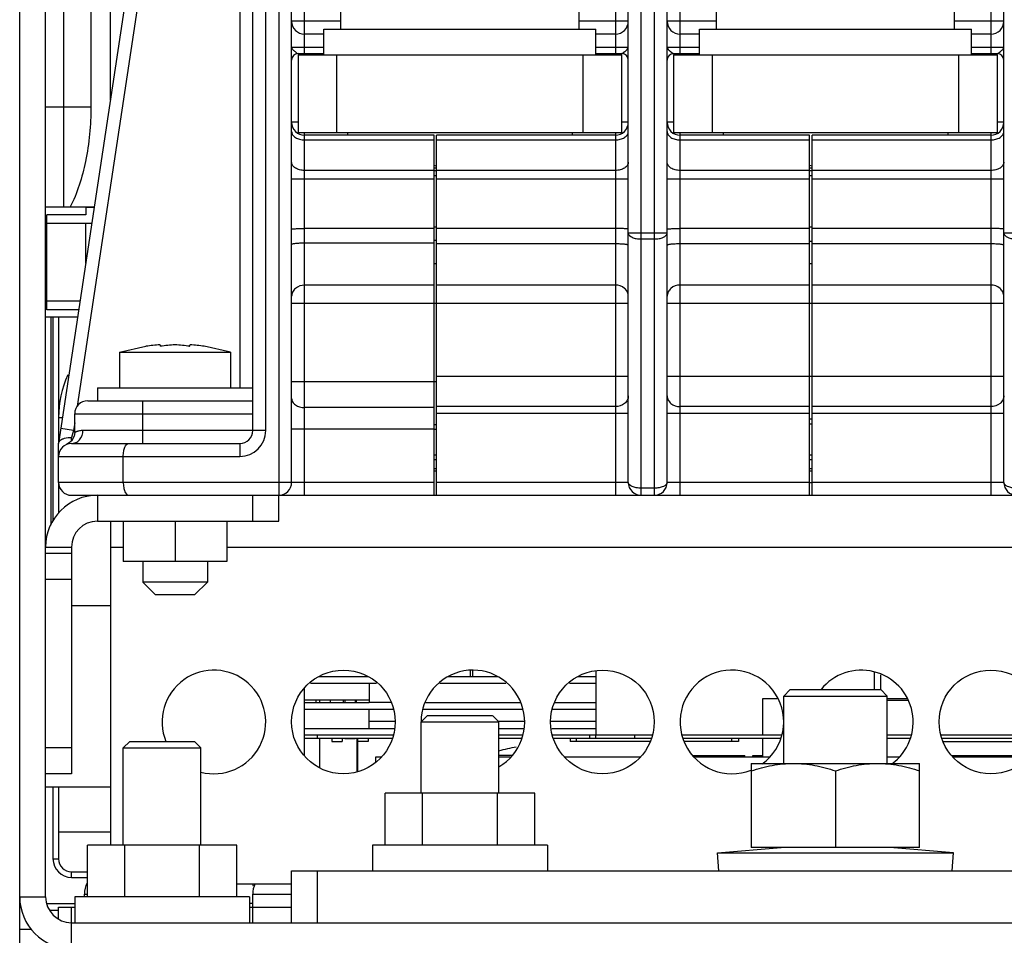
# Model space of a CAD drawing. Header units: millimetres. Extents: x 0 to 2200, y 0 to 2000.
# Tile 2 of 52: x 667 to 743, y 273 to 343. Entities that reach past the tile are written whole.
import ezdxf

# ---------------------------------------------------------------- set-up
doc = ezdxf.new("R2010")
doc.units = ezdxf.units.MM
doc.header["$LTSCALE"] = 130.37037
doc.layers.get('0').update_dxf_attribs({"linetype": 'CONTINUOUS'})
for name, color, linetype in [('03_AXES', 7, 'CONTINUOUS'), ('05_CURVES', 7, 'CONTINUOUS'), ('BEZUGSACHSEN', 7, 'CONTINUOUS'), ('FASEN', 7, 'CONTINUOUS'), ('RUNDUNGEN', 7, 'CONTINUOUS')]:
    doc.layers.add(name, color=color, linetype=linetype)

msp = doc.modelspace()

# ---------------------------------------------------------------- linework, layer by layer
at = {"color": 7, "linetype": 'CONTINUOUS'}
for p, q in [((667.167, 275.511), (667.167, 418.009)), ((685.167, 311.511), (685.167, 416.009)), ((688.167, 307.511), (688.167, 414.011)), ((714.167, 307.511), (714.167, 414.011)), ((717.167, 307.511), (717.167, 414.011)), ((743.167, 307.511), (743.167, 414.011)), ((685.155, 409.937), (670.167, 310.511)), ((674.167, 337.044), (674.167, 359.509)), ((691.967, 342.511), (691.967, 345.011)), ((710.367, 342.511), (710.367, 345.011)), ((720.967, 342.511), (720.967, 345.011)), ((739.367, 342.511), (739.367, 345.011)), ((690.667, 342.511), (711.667, 342.511)), ((690.667, 340.511), (690.667, 342.511)), ((711.667, 340.511), (711.667, 342.511)), ((719.667, 342.511), (740.667, 342.511)), ((719.667, 340.511), (719.667, 342.511)), ((740.667, 340.511), (740.667, 342.511)), ((690.667, 342.111), (689.167, 342.111)), ((713.167, 342.111), (711.667, 342.111)), ((719.667, 342.111), (718.167, 342.111)), ((742.167, 342.111), (740.667, 342.111)), ((688.667, 340.611), (690.667, 340.611)), ((688.667, 340.511), (713.667, 340.511)), ((688.667, 340.511), (688.667, 334.511)), ((711.667, 340.611), (713.667, 340.611)), ((713.667, 334.511), (713.667, 340.511)), ((717.667, 340.611), (719.667, 340.611)), ((717.667, 340.511), (742.667, 340.511)), ((717.667, 340.511), (717.667, 334.511)), ((740.667, 340.611), (742.667, 340.611)), ((742.667, 334.511), (742.667, 340.511)), ((688.667, 334.511), (713.667, 334.511)), ((699.167, 334.311), (689.167, 334.311)), ((692.492, 334.511), (692.492, 334.311)), ((699.167, 306.511), (699.167, 334.311)), ((713.167, 334.311), (699.367, 334.311)), ((699.367, 306.511), (699.367, 334.311)), ((709.842, 334.511), (709.842, 334.311)), ((717.667, 334.511), (742.667, 334.511)), ((728.167, 334.311), (718.167, 334.311)), ((721.492, 334.511), (721.492, 334.311)), ((728.167, 306.511), (728.167, 334.311)), ((742.167, 334.311), (728.367, 334.311)), ((728.367, 306.511), (728.367, 334.311)), ((738.842, 334.511), (738.842, 334.311)), ((699.367, 331.933), (699.167, 331.966)), ((728.367, 331.933), (728.167, 331.966)), ((672.918, 328.759), (669.167, 328.759)), ((672.267, 328.74), (672.267, 328.174)), ((672.267, 328.174), (669.267, 328.174)), ((669.267, 320.843), (669.267, 328.174)), ((669.267, 327.509), (672.729, 327.509)), ((672.267, 324.441), (672.267, 327.509)), ((699.167, 327.111), (689.167, 327.111)), ((699.367, 327.21), (699.167, 327.21)), ((713.167, 327.111), (699.367, 327.111)), ((728.167, 327.111), (718.167, 327.111)), ((728.367, 327.21), (728.167, 327.21)), ((742.167, 327.111), (728.367, 327.111)), ((671.825, 321.509), (669.267, 321.509)), ((671.636, 320.259), (669.167, 320.259)), ((671.724, 320.843), (669.267, 320.843)), ((669.737, 320.259), (669.737, 304.545)), ((674.881, 317.561), (676.917, 318.016)), ((683.452, 317.561), (681.417, 318.016)), ((674.881, 317.561), (683.452, 317.561)), ((674.881, 317.561), (674.881, 314.811)), ((683.452, 317.561), (683.452, 314.811)), ((673.167, 314.811), (685.167, 314.811)), ((673.167, 314.811), (673.167, 313.811)), ((672.417, 313.811), (685.167, 313.811)), ((671.417, 311.365), (671.417, 312.811)), ((671.376, 311.081), (671.162, 310.698)), ((671.417, 311.365), (671.376, 311.081)), ((670.167, 307.511), (670.167, 310.511)), ((671.162, 310.698), (670.793, 310.438)), ((671.167, 310.511), (684.167, 310.511)), ((675.167, 307.511), (675.167, 309.511)), ((699.167, 308.411), (699.367, 308.411)), ((728.167, 308.411), (728.367, 308.411)), ((671.167, 306.511), (699.167, 306.511)), ((685.167, 304.511), (685.167, 306.511)), ((687.167, 304.511), (687.167, 306.511)), ((699.367, 306.511), (728.167, 306.511)), ((728.367, 306.511), (757.167, 306.511)), ((673.167, 304.511), (687.167, 304.511)), ((675.167, 304.511), (675.167, 301.411)), ((679.167, 304.511), (679.167, 301.411)), ((683.167, 304.511), (683.167, 301.411)), ((671.167, 302.011), (669.167, 302.011)), ((671.167, 302.511), (671.167, 285.011)), ((683.167, 301.411), (675.167, 301.411)), ((676.667, 301.411), (676.667, 299.816)), ((681.667, 301.411), (681.667, 299.816)), ((671.167, 300.011), (669.167, 300.011)), ((677.667, 298.816), (676.667, 299.816)), ((681.667, 299.816), (676.667, 299.816)), ((680.667, 298.816), (681.667, 299.816)), ((680.667, 298.816), (677.667, 298.816)), ((701.992, 292.511), (701.992, 292.95)), ((702.167, 292.511), (702.167, 292.95)), ((689.614, 292.011), (694.167, 292.011)), ((733.667, 291.511), (733.667, 292.657)), ((726.167, 291.011), (726.667, 291.511)), ((726.667, 291.511), (733.667, 291.511)), ((734.167, 291.011), (733.667, 291.511)), ((689.167, 290.711), (694.167, 290.711)), ((690.067, 290.511), (690.067, 290.711)), ((690.345, 290.511), (690.345, 290.711)), ((691.167, 290.511), (691.167, 290.711)), ((692.167, 290.511), (692.167, 290.711)), ((692.267, 290.711), (692.267, 290.511)), ((693.067, 290.711), (693.067, 290.511)), ((693.167, 290.511), (693.167, 290.711)), ((726.167, 291.011), (734.167, 291.011)), ((726.167, 285.811), (726.167, 291.011)), ((734.167, 285.811), (734.167, 291.011)), ((689.167, 290.011), (695.99, 290.011)), ((698.343, 290.011), (705.99, 290.011)), ((708.343, 290.011), (711.667, 290.011)), ((698.167, 289.011), (698.667, 289.511)), ((698.167, 289.011), (704.167, 289.011)), ((698.167, 283.511), (698.167, 289.011)), ((698.669, 289.511), (703.664, 289.511)), ((704.167, 289.011), (703.667, 289.511)), ((704.167, 283.511), (704.167, 289.011)), ((675.167, 287.011), (675.667, 287.511)), ((675.669, 287.511), (680.664, 287.511)), ((681.167, 287.011), (680.667, 287.511)), ((689.167, 287.761), (695.946, 287.761)), ((690.167, 287.761), (690.167, 288.011)), ((690.345, 285.482), (690.345, 287.761)), ((692.267, 287.761), (692.267, 287.711)), ((693.067, 287.711), (692.267, 287.711)), ((693.067, 287.761), (693.067, 287.711)), ((693.267, 287.761), (693.267, 287.511)), ((694.067, 287.511), (693.267, 287.511)), ((694.067, 287.761), (694.067, 287.511)), ((704.167, 287.761), (705.946, 287.761)), ((708.387, 287.761), (715.946, 287.761)), ((709.667, 287.761), (709.667, 287.511)), ((715.849, 287.511), (709.667, 287.511)), ((710.167, 287.511), (710.167, 287.761)), ((711.167, 288.011), (711.167, 287.761)), ((711.667, 287.761), (711.667, 288.011)), ((714.667, 287.761), (714.667, 288.011)), ((718.387, 287.761), (725.946, 287.761)), ((722.667, 287.511), (718.484, 287.511)), ((722.167, 287.511), (722.167, 287.761)), ((722.667, 287.761), (722.667, 287.511)), ((734.167, 287.761), (735.946, 287.761)), ((738.387, 287.761), (745.946, 287.761)), ((738.484, 287.511), (744.667, 287.511)), ((671.167, 287.011), (669.167, 287.011)), ((675.167, 287.011), (681.167, 287.011)), ((675.167, 279.511), (675.167, 287.011)), ((681.167, 279.511), (681.167, 287.011)), ((694.667, 286.311), (695.078, 286.311)), ((694.667, 285.966), (694.667, 286.311)), ((704.167, 286.453), (705.239, 286.453)), ((704.167, 286.311), (705.078, 286.311)), ((709.256, 286.311), (715.078, 286.311)), ((719.136, 286.411), (723.167, 286.411)), ((719.256, 286.311), (725.078, 286.311)), ((723.167, 286.311), (723.167, 286.411)), ((723.796, 286.411), (724.573, 286.411)), ((723.796, 286.311), (723.796, 286.411)), ((723.926, 286.311), (723.926, 286.411)), ((723.968, 286.311), (723.968, 286.411)), ((724.025, 286.311), (724.025, 286.411)), ((724.124, 286.311), (724.124, 286.411)), ((724.214, 286.311), (724.214, 286.411)), ((724.32, 286.311), (724.32, 286.411)), ((724.402, 286.311), (724.402, 286.411)), ((724.5, 286.311), (724.5, 286.411)), ((734.167, 286.311), (735.078, 286.311)), ((739.136, 286.411), (744.002, 286.411)), ((739.256, 286.311), (745.078, 286.311)), ((741.653, 286.311), (741.653, 286.411)), ((723.667, 285.811), (736.667, 285.811)), ((723.667, 285.811), (723.667, 279.311)), ((730.167, 285.231), (730.167, 279.311)), ((736.667, 279.311), (736.667, 285.811)), ((671.167, 285.011), (669.167, 285.011)), ((669.737, 284.011), (669.737, 278.441)), ((706.94, 283.511), (695.393, 283.511)), ((695.393, 279.511), (695.393, 283.511)), ((698.28, 279.511), (698.28, 283.511)), ((704.053, 279.511), (704.053, 283.511)), ((706.94, 279.511), (706.94, 283.511)), ((674.167, 280.511), (670.167, 280.511)), ((683.94, 279.511), (672.393, 279.511)), ((672.393, 275.511), (672.393, 279.511)), ((675.28, 275.511), (675.28, 279.511)), ((681.053, 275.511), (681.053, 279.511)), ((683.94, 275.511), (683.94, 279.511)), ((721.052, 278.906), (725.967, 279.311)), ((736.667, 279.311), (723.667, 279.311)), ((739.282, 278.906), (734.367, 279.311)), ((721.052, 278.906), (739.282, 278.906)), ((721.167, 277.511), (721.052, 278.906)), ((739.167, 277.511), (739.282, 278.906)), ((671.167, 277.011), (672.393, 277.011)), ((688.167, 273.511), (688.167, 277.511)), ((690.167, 273.511), (690.167, 277.511)), ((672.167, 275.511), (672.167, 275.711)), ((685.167, 274.711), (685.167, 275.711)), ((669.479, 274.476), (670.167, 274.476))]:
    msp.add_line(p, q, dxfattribs=at)
at = {"color": 9, "linetype": 'CONTINUOUS'}
for p, q in [((686.167, 311.511), (686.167, 415.011)), ((687.167, 415.011), (687.167, 306.511)), ((715.167, 306.511), (715.167, 415.011)), ((716.167, 415.011), (716.167, 306.511)), ((684.167, 396.669), (671.611, 313.386)), ((684.167, 396.669), (684.167, 314.811)), ((670.551, 370.8), (670.551, 328.759)), ((689.167, 340.611), (689.167, 361.775)), ((713.167, 361.775), (713.167, 340.611)), ((718.167, 340.611), (718.167, 361.775)), ((742.167, 361.775), (742.167, 340.611)), ((691.967, 343.111), (688.167, 343.111)), ((714.167, 343.111), (710.367, 343.111)), ((720.967, 343.111), (717.167, 343.111)), ((743.167, 343.111), (739.367, 343.111)), ((688.167, 341.111), (690.667, 341.111)), ((711.667, 341.111), (714.167, 341.111)), ((717.167, 341.111), (719.667, 341.111)), ((740.667, 341.111), (743.167, 341.111)), ((691.667, 334.511), (691.667, 340.511)), ((710.667, 340.511), (710.667, 334.511)), ((720.667, 334.511), (720.667, 340.511)), ((739.667, 340.511), (739.667, 334.511)), ((669.167, 336.511), (672.667, 336.511)), ((688.667, 335.311), (688.167, 335.311)), ((714.167, 335.311), (713.667, 335.311)), ((717.667, 335.311), (717.167, 335.311)), ((743.167, 335.311), (742.667, 335.311)), ((689.167, 306.511), (689.167, 334.511)), ((689.167, 333.951), (699.167, 333.951)), ((699.367, 333.951), (713.167, 333.951)), ((713.167, 334.511), (713.167, 306.511)), ((718.167, 306.511), (718.167, 334.511)), ((718.167, 333.951), (728.167, 333.951)), ((728.367, 333.951), (742.167, 333.951)), ((742.167, 334.511), (742.167, 306.511)), ((699.167, 331.589), (689.167, 331.589)), ((699.367, 331.557), (699.167, 331.557)), ((713.167, 331.589), (699.367, 331.589)), ((728.167, 331.589), (718.167, 331.589)), ((728.367, 331.557), (728.167, 331.557)), ((742.167, 331.589), (728.367, 331.589)), ((688.167, 330.949), (699.167, 330.949)), ((699.167, 331.204), (699.367, 331.204)), ((699.367, 330.949), (714.167, 330.949)), ((717.167, 330.949), (728.167, 330.949)), ((728.167, 331.204), (728.367, 331.204)), ((728.367, 330.949), (743.167, 330.949)), ((672.915, 328.74), (672.267, 328.74)), ((717.167, 326.747), (714.167, 326.747)), ((715.167, 326.3), (716.167, 326.3)), ((746.167, 326.747), (743.167, 326.747)), ((699.167, 325.974), (689.167, 325.974)), ((699.367, 326.172), (699.167, 326.172)), ((713.167, 325.918), (699.367, 325.918)), ((728.167, 325.918), (718.167, 325.918)), ((728.367, 326.117), (728.167, 326.117)), ((742.167, 325.918), (728.367, 325.918)), ((699.367, 324.374), (699.167, 324.374)), ((728.367, 324.391), (728.167, 324.391)), ((699.167, 322.735), (689.167, 322.735)), ((713.167, 322.743), (699.367, 322.743)), ((728.167, 322.743), (718.167, 322.743)), ((742.167, 322.743), (728.367, 322.743)), ((688.167, 321.347), (714.167, 321.347)), ((717.167, 321.347), (743.167, 321.347)), ((714.167, 315.686), (699.367, 315.686)), ((743.167, 315.686), (717.167, 315.686)), ((699.367, 315.27), (688.167, 315.27)), ((676.667, 310.511), (676.667, 313.811)), ((699.167, 313.284), (689.167, 313.284)), ((713.167, 313.359), (699.367, 313.359)), ((728.167, 313.359), (718.167, 313.359)), ((742.167, 313.359), (728.367, 313.359)), ((671.417, 312.811), (685.167, 312.811)), ((699.367, 312.843), (714.167, 312.843)), ((717.167, 312.843), (728.167, 312.843)), ((728.367, 312.843), (743.167, 312.843)), ((670.167, 312.511), (670.468, 312.511)), ((671.417, 312.094), (671.329, 311.511)), ((699.367, 311.959), (699.167, 311.959)), ((728.367, 312.376), (728.167, 312.376)), ((728.167, 312.025), (728.367, 312.025)), ((671.329, 311.511), (670.34, 311.66)), ((671.272, 311.323), (671.167, 310.973)), ((671.329, 311.511), (671.272, 311.323)), ((671.417, 311.511), (671.329, 311.511)), ((686.167, 311.511), (672.047, 311.511)), ((688.167, 311.63), (699.167, 311.63)), ((699.167, 311.608), (699.367, 311.608)), ((671.167, 310.707), (671.167, 310.973)), ((684.167, 310.511), (684.167, 309.511)), ((670.167, 309.511), (684.167, 309.511)), ((699.367, 309.618), (699.167, 309.618)), ((728.367, 309.618), (728.167, 309.618)), ((699.167, 309.264), (699.367, 309.264)), ((728.167, 309.264), (728.367, 309.264)), ((699.367, 308.557), (699.167, 308.557)), ((728.367, 308.557), (728.167, 308.557)), ((699.167, 307.511), (670.167, 307.511)), ((714.167, 307.511), (699.367, 307.511)), ((728.167, 307.511), (717.167, 307.511)), ((743.167, 307.511), (728.367, 307.511)), ((673.167, 306.511), (673.167, 304.511)), ((716.167, 307.064), (715.167, 307.064)), ((669.167, 302.511), (671.167, 302.511)), ((674.167, 302.511), (675.167, 302.511)), ((683.167, 302.511), (775.667, 302.511)), ((701.985, 292.511), (701.985, 292.95)), ((690.352, 290.511), (690.352, 290.711)), ((690.352, 285.479), (690.352, 287.761)), ((693.237, 285.208), (693.237, 287.761)), ((693.28, 285.224), (693.28, 287.511)), ((669.737, 278.441), (670.167, 278.441)), ((671.167, 277.011), (671.167, 277.441)), ((667.167, 275.511), (669.167, 275.511)), ((672.167, 275.711), (672.393, 275.711)), ((685.167, 275.711), (688.167, 275.711)), ((685.167, 274.994), (684.917, 274.994)), ((671.167, 271.511), (671.167, 273.511))]:
    msp.add_line(p, q, dxfattribs=at)
at = {"color": 3, "linetype": 'CONTINUOUS'}
for p, q in [((672.667, 373.511), (672.667, 336.511)), ((669.167, 275.511), (669.167, 368.116)), ((669.597, 304.206), (669.597, 320.259)), ((670.167, 320.259), (670.167, 310.511)), ((670.167, 307.511), (670.167, 305.146)), ((728.167, 307.511), (728.367, 307.511)), ((699.167, 306.511), (699.367, 306.511)), ((728.167, 306.511), (728.367, 306.511)), ((674.167, 304.511), (674.167, 302.511)), ((711.667, 292.95), (711.667, 288.011)), ((690.266, 292.511), (694.067, 292.511)), ((700.266, 292.511), (704.067, 292.511)), ((710.266, 292.511), (711.667, 292.511)), ((689.167, 290.511), (694.167, 290.511)), ((689.167, 288.011), (695.99, 288.011)), ((704.167, 288.011), (705.99, 288.011)), ((708.343, 288.011), (715.99, 288.011)), ((718.343, 288.011), (725.99, 288.011)), ((734.167, 288.011), (735.99, 288.011)), ((738.343, 288.011), (745.99, 288.011)), ((670.167, 284.011), (670.167, 278.441)), ((671.167, 277.441), (672.393, 277.441)), ((688.167, 277.511), (946.167, 277.511)), ((667.167, 275.011), (667.167, 275.511)), ((669.256, 274.994), (671.417, 274.994)), ((671.167, 273.511), (963.167, 273.511))]:
    msp.add_line(p, q, dxfattribs=at)
at = {"color": 2, "linetype": 'CONTINUOUS'}
for p, q in [((733.167, 291.511), (733.167, 292.839)), ((729.167, 291.511), (729.167, 291.636))]:
    msp.add_line(p, q, dxfattribs=at)
at = {"color": 3, "linetype": 'CONTINUOUS'}
for centre in [(692.167, 289.011), (712.167, 289.011), (742.167, 289.011)]:
    msp.add_circle(centre, 4, dxfattribs=at)
at = {"color": 7, "linetype": 'CONTINUOUS'}
for centre, radius, start, end in [((689.167, 343.111), 1, 180, 270), ((713.167, 343.111), 1, 270, 360), ((718.167, 343.111), 1, 180, 270), ((742.167, 343.111), 1, 270, 360), ((688.667, 340.111), 0.5, 90, 180), ((713.667, 340.111), 0.5, 0, 90), ((717.667, 340.111), 0.5, 90, 180), ((742.667, 340.111), 0.5, 0, 90), ((689.167, 335.311), 1, 180, 270), ((713.167, 335.311), 1, 270, 360), ((718.167, 335.311), 1, 180, 270), ((742.167, 335.311), 1, 270, 360), ((678.539, 307.325), 10.813, 92.87074, 98.62917), ((679.729, 306.439), 11.699, 92.7571, 98.29451), ((678.604, 306.439), 11.699, 81.70549, 87.2429), ((679.794, 307.325), 10.813, 81.37083, 87.12926), ((672.417, 312.811), 1, 90, 180), ((684.167, 311.511), 1, 270, 360), ((671.167, 309.511), 1, 90, 180), ((671.167, 307.511), 1, 180, 270), ((687.167, 307.511), 1, 270, 360), ((715.167, 307.511), 1, 180, 270), ((716.167, 307.511), 1, 270, 360), ((744.167, 307.511), 1, 180, 270), ((673.167, 302.511), 2, 90, 180), ((708.167, 272.311), 15, 100.17726, 105.55133), ((671.167, 278.441), 1.43, 180, 270), ((674.167, 275.711), 2, 153.64627, 180), ((687.167, 275.711), 2, 156.31251, 180), ((671.167, 275.511), 4, 180, 270)]:
    msp.add_arc(centre, radius, start, end, dxfattribs=at)
at = {"color": 9, "linetype": 'CONTINUOUS'}
for centre, radius, start, end in [((700.866, 341.156), 9.499, 259.69203, 259.89051), ((700.867, 341.159), 9.502, 259.89056, 260.90824), ((729.866, 341.156), 9.499, 259.69203, 259.89051), ((729.867, 341.159), 9.502, 259.89056, 260.90824), ((684.167, 311.511), 2, 270, 360)]:
    msp.add_arc(centre, radius, start, end, dxfattribs=at)
at = {"color": 3, "linetype": 'CONTINUOUS'}
for centre, radius, start, end in [((678.167, 312.511), 8, 155.72659, 180), ((673.167, 302.511), 4, 90, 180), ((682.167, 289.011), 4, 255.3217, 202.1817), ((702.167, 289.011), 4, 300, 180), ((722.167, 289.011), 4, 305.92623, 291.67462), ((732.167, 289.011), 4, 305.92623, 141.17232), ((671.167, 278.441), 1, 180, 270), ((689.023, 277.511), 4, 195.29403, 196.72932), ((671.167, 275.511), 2, 180, 270)]:
    msp.add_arc(centre, radius, start, end, dxfattribs=at)
at = {"color": 9, "linetype": 'CONTINUOUS'}
for points, knots in [([(688.167, 341.111), (688.167, 341.043), (688.26, 340.911), (688.417, 340.779), (688.548, 340.672), (688.632, 340.611), (688.667, 340.611)], [0, 0, 0, 0, 0.279419, 0.603958, 0.85866, 1, 1, 1, 1]), ([(713.667, 340.611), (713.701, 340.611), (713.785, 340.672), (713.917, 340.779), (714.073, 340.911), (714.167, 341.043), (714.167, 341.111)], [0, 0, 0, 0, 0.141341, 0.396046, 0.720587, 1, 1, 1, 1]), ([(717.167, 341.111), (717.167, 341.043), (717.26, 340.911), (717.417, 340.779), (717.548, 340.672), (717.632, 340.611), (717.667, 340.611)], [0, 0, 0, 0, 0.279413, 0.603954, 0.858659, 1, 1, 1, 1]), ([(742.667, 340.611), (742.701, 340.611), (742.785, 340.672), (742.917, 340.779), (743.073, 340.911), (743.167, 341.043), (743.167, 341.111)], [0, 0, 0, 0, 0.141341, 0.396046, 0.720587, 1, 1, 1, 1]), ([(688.167, 334.591), (688.167, 334.506), (688.231, 334.318), (688.466, 334.113), (688.791, 333.981), (689.038, 333.951), (689.167, 333.951)], [0, 0, 0, 0, 0.198048, 0.429798, 0.702185, 1, 1, 1, 1]), ([(713.167, 333.951), (713.295, 333.951), (713.543, 333.981), (713.868, 334.113), (714.102, 334.318), (714.167, 334.506), (714.167, 334.591)], [0, 0, 0, 0, 0.297815, 0.570202, 0.801952, 1, 1, 1, 1]), ([(717.167, 334.591), (717.167, 334.506), (717.231, 334.318), (717.466, 334.113), (717.791, 333.981), (718.038, 333.951), (718.167, 333.951)], [0, 0, 0, 0, 0.198048, 0.429798, 0.702185, 1, 1, 1, 1]), ([(742.167, 333.951), (742.295, 333.951), (742.543, 333.981), (742.868, 334.113), (743.102, 334.318), (743.167, 334.506), (743.167, 334.591)], [0, 0, 0, 0, 0.297815, 0.570202, 0.801952, 1, 1, 1, 1]), ([(689.167, 331.589), (689.038, 331.589), (688.791, 331.619), (688.466, 331.751), (688.231, 331.956), (688.167, 332.144), (688.167, 332.229)], [0, 0, 0, 0, 0.297815, 0.570202, 0.801952, 1, 1, 1, 1]), ([(714.167, 332.229), (714.167, 332.144), (714.102, 331.956), (713.868, 331.751), (713.543, 331.619), (713.295, 331.589), (713.167, 331.589)], [0, 0, 0, 0, 0.198048, 0.429798, 0.702185, 1, 1, 1, 1]), ([(718.167, 331.589), (718.038, 331.589), (717.791, 331.619), (717.466, 331.751), (717.231, 331.956), (717.167, 332.144), (717.167, 332.229)], [0, 0, 0, 0, 0.297815, 0.570202, 0.801952, 1, 1, 1, 1]), ([(743.167, 332.229), (743.167, 332.144), (743.102, 331.956), (742.868, 331.751), (742.543, 331.619), (742.295, 331.589), (742.167, 331.589)], [0, 0, 0, 0, 0.198048, 0.429798, 0.702185, 1, 1, 1, 1]), ([(714.167, 326.747), (714.167, 326.603), (714.438, 326.412), (714.793, 326.323), (715.039, 326.3), (715.167, 326.3)], [0, 0, 0, 0, 0.373568, 0.667016, 1, 1, 1, 1]), ([(716.167, 326.3), (716.295, 326.3), (716.54, 326.323), (716.896, 326.412), (717.167, 326.603), (717.167, 326.747)], [0, 0, 0, 0, 0.332984, 0.626432, 1, 1, 1, 1]), ([(743.167, 326.747), (743.167, 326.603), (743.438, 326.412), (743.793, 326.323), (744.039, 326.3), (744.167, 326.3)], [0, 0, 0, 0, 0.373568, 0.667016, 1, 1, 1, 1]), ([(689.167, 325.974), (689.039, 325.974), (688.803, 325.97), (688.525, 325.952), (688.346, 325.931), (688.252, 325.913), (688.198, 325.899), (688.167, 325.879), (688.167, 325.87)], [0, 0, 0, 0, 0.376874, 0.697058, 0.820487, 0.91319, 0.972442, 1, 1, 1, 1]), ([(714.167, 325.814), (714.167, 325.823), (714.136, 325.843), (714.081, 325.857), (713.987, 325.875), (713.808, 325.896), (713.53, 325.914), (713.294, 325.918), (713.167, 325.918)], [0, 0, 0, 0, 0.027558, 0.08681, 0.179513, 0.302942, 0.623126, 1, 1, 1, 1]), ([(718.167, 325.918), (718.039, 325.918), (717.803, 325.914), (717.525, 325.896), (717.346, 325.875), (717.252, 325.857), (717.198, 325.843), (717.167, 325.823), (717.167, 325.814)], [0, 0, 0, 0, 0.376874, 0.697058, 0.820487, 0.91319, 0.972442, 1, 1, 1, 1]), ([(743.167, 325.814), (743.167, 325.823), (743.136, 325.843), (743.081, 325.857), (742.987, 325.875), (742.808, 325.896), (742.53, 325.914), (742.294, 325.918), (742.167, 325.918)], [0, 0, 0, 0, 0.027558, 0.08681, 0.179513, 0.302942, 0.623126, 1, 1, 1, 1]), ([(689.167, 322.735), (688.916, 322.735), (688.528, 322.606), (688.222, 322.22), (688.167, 321.986), (688.167, 321.873)], [0, 0, 0, 0, 0.520146, 0.76534, 1, 1, 1, 1]), ([(714.167, 321.876), (714.167, 321.99), (714.111, 322.224), (713.806, 322.613), (713.417, 322.743), (713.167, 322.743)], [0, 0, 0, 0, 0.235291, 0.48071, 1, 1, 1, 1]), ([(718.167, 322.743), (717.916, 322.743), (717.527, 322.613), (717.222, 322.224), (717.167, 321.99), (717.167, 321.876)], [0, 0, 0, 0, 0.51921, 0.764664, 1, 1, 1, 1]), ([(743.167, 321.876), (743.167, 321.99), (743.111, 322.224), (742.806, 322.613), (742.417, 322.743), (742.167, 322.743)], [0, 0, 0, 0, 0.235291, 0.48071, 1, 1, 1, 1]), ([(714.167, 314.185), (714.167, 314.076), (714.11, 313.85), (713.8, 313.479), (713.416, 313.359), (713.167, 313.359)], [0, 0, 0, 0, 0.229358, 0.47254, 1, 1, 1, 1]), ([(717.167, 314.185), (717.167, 314.076), (717.223, 313.85), (717.533, 313.479), (717.918, 313.359), (718.167, 313.359)], [0, 0, 0, 0, 0.229358, 0.47254, 1, 1, 1, 1]), ([(743.167, 314.185), (743.167, 314.076), (743.11, 313.85), (742.8, 313.479), (742.416, 313.359), (742.167, 313.359)], [0, 0, 0, 0, 0.229358, 0.47254, 1, 1, 1, 1]), ([(688.167, 313.988), (688.167, 313.895), (688.228, 313.694), (688.461, 313.465), (688.788, 313.317), (689.038, 313.284), (689.167, 313.284)], [0, 0, 0, 0, 0.209059, 0.444113, 0.71166, 1, 1, 1, 1]), ([(671.167, 310.511), (671.277, 310.511), (671.514, 310.564), (671.911, 310.864), (672.047, 311.26), (672.047, 311.511)], [0, 0, 0, 0, 0.227588, 0.483212, 1, 1, 1, 1]), ([(672.047, 311.511), (671.955, 311.511), (671.826, 311.498), (671.671, 311.462), (671.582, 311.433), (671.515, 311.41), (671.46, 311.382), (671.438, 311.38), (671.417, 311.361), (671.417, 311.365)], [0, 0, 0, 0, 0.42095, 0.590755, 0.733489, 0.847926, 0.932047, 0.982997, 1, 1, 1, 1]), ([(715.167, 307.064), (715.039, 307.064), (714.793, 307.087), (714.438, 307.176), (714.167, 307.367), (714.167, 307.511)], [0, 0, 0, 0, 0.332984, 0.626432, 1, 1, 1, 1]), ([(717.167, 307.511), (717.167, 307.367), (716.896, 307.176), (716.54, 307.087), (716.295, 307.064), (716.167, 307.064)], [0, 0, 0, 0, 0.373568, 0.667016, 1, 1, 1, 1]), ([(744.167, 307.064), (744.039, 307.064), (743.793, 307.087), (743.438, 307.176), (743.167, 307.367), (743.167, 307.511)], [0, 0, 0, 0, 0.332984, 0.626432, 1, 1, 1, 1])]:
    msp.add_open_spline(points, degree=3, knots=knots, dxfattribs=at)
at = {"color": 3, "linetype": 'CONTINUOUS'}
msp.add_open_spline([(672.667, 336.511), (672.667, 335.098), (672.416, 332.425), (671.613, 329.843), (671.05, 328.721)], degree=3, knots=[0, 0, 0, 0, 0.529379, 1, 1, 1, 1], dxfattribs=at)
at = {"color": 7, "linetype": 'CONTINUOUS'}
for points, knots in [([(688.167, 327.059), (688.167, 327.066), (688.204, 327.071), (688.25, 327.081), (688.347, 327.089), (688.468, 327.096), (688.618, 327.103), (688.854, 327.109), (689.039, 327.111), (689.167, 327.111)], [0, 0, 0, 0, 0.021638, 0.079071, 0.171444, 0.295457, 0.446467, 0.618703, 1, 1, 1, 1]), ([(714.167, 327.059), (714.167, 327.066), (714.129, 327.071), (714.083, 327.081), (713.986, 327.089), (713.866, 327.096), (713.715, 327.103), (713.48, 327.109), (713.294, 327.111), (713.167, 327.111)], [0, 0, 0, 0, 0.021638, 0.079072, 0.171445, 0.295458, 0.446467, 0.618703, 1, 1, 1, 1]), ([(717.167, 327.059), (717.167, 327.066), (717.204, 327.071), (717.25, 327.081), (717.347, 327.089), (717.468, 327.096), (717.618, 327.103), (717.854, 327.109), (718.039, 327.111), (718.167, 327.111)], [0, 0, 0, 0, 0.021638, 0.079071, 0.171444, 0.295457, 0.446467, 0.618703, 1, 1, 1, 1]), ([(743.167, 327.059), (743.167, 327.066), (743.129, 327.071), (743.083, 327.081), (742.986, 327.089), (742.866, 327.096), (742.715, 327.103), (742.48, 327.109), (742.294, 327.111), (742.167, 327.111)], [0, 0, 0, 0, 0.021638, 0.079072, 0.171445, 0.295458, 0.446467, 0.618703, 1, 1, 1, 1]), ([(677.998, 318.125), (678.002, 318.12), (678.022, 318.086), (678.033, 318.048), (678.042, 318.016)], [0, 0, 0, 0, 0.171892, 1, 1, 1, 1]), ([(680.292, 318.016), (680.295, 318.029), (680.306, 318.066), (680.319, 318.105), (680.336, 318.125)], [0, 0, 0, 0, 0.331336, 1, 1, 1, 1]), ([(670.17, 310.532), (670.18, 310.602), (670.254, 310.727), (670.43, 310.848), (670.73, 310.963), (670.989, 310.981), (671.167, 310.973)], [0, 0, 0, 0, 0.180684, 0.346992, 0.543751, 1, 1, 1, 1]), ([(675.167, 309.511), (675.167, 309.643), (675.189, 309.894), (675.273, 310.242), (675.447, 310.511), (675.581, 310.511)], [0, 0, 0, 0, 0.349992, 0.647588, 1, 1, 1, 1]), ([(675.167, 307.511), (675.167, 307.378), (675.189, 307.128), (675.273, 306.78), (675.447, 306.511), (675.581, 306.511)], [0, 0, 0, 0, 0.349991, 0.647585, 1, 1, 1, 1]), ([(723.667, 285.231), (724.192, 285.406), (725.261, 285.699), (726.367, 285.811), (726.917, 285.811)], [0, 0, 0, 0, 0.501873, 1, 1, 1, 1]), ([(726.917, 285.811), (727.467, 285.811), (728.573, 285.699), (729.641, 285.406), (730.167, 285.231)], [0, 0, 0, 0, 0.498127, 1, 1, 1, 1]), ([(730.167, 285.231), (730.692, 285.406), (731.761, 285.699), (732.867, 285.811), (733.417, 285.811)], [0, 0, 0, 0, 0.501873, 1, 1, 1, 1]), ([(733.417, 285.811), (733.967, 285.811), (735.073, 285.699), (736.141, 285.406), (736.667, 285.231)], [0, 0, 0, 0, 0.498127, 1, 1, 1, 1])]:
    msp.add_open_spline(points, degree=3, knots=knots, dxfattribs=at)
at = {"layer": '03_AXES', "color": 7, "linetype": 'CONTINUOUS'}
for p, q in [((671.167, 298.011), (674.167, 298.011)), ((689.167, 286.386), (689.167, 291.636)), ((669.167, 284.011), (674.167, 284.011)), ((707.917, 279.511), (694.417, 279.511)), ((694.417, 279.511), (694.417, 277.511)), ((707.917, 279.511), (707.917, 277.511)), ((684.917, 275.511), (671.417, 275.511)), ((671.417, 275.511), (671.417, 273.511)), ((684.917, 275.511), (684.917, 273.511)), ((670.167, 274.711), (671.417, 274.711)), ((670.167, 273.8), (670.167, 274.711)), ((671.167, 273.511), (671.167, 274.711)), ((684.917, 274.711), (688.167, 274.711)), ((685.167, 273.511), (685.167, 274.711))]:
    msp.add_line(p, q, dxfattribs=at)
at = {"layer": '05_CURVES', "color": 4, "linetype": 'CONTINUOUS'}
msp.add_line((734.167, 290.686), (735.748, 290.686), dxfattribs=at)
at = {"layer": 'BEZUGSACHSEN', "color": 7, "linetype": 'CONTINUOUS'}
for p, q in [((724.567, 290.811), (725.676, 290.811)), ((724.567, 288.011), (724.567, 290.811)), ((734.167, 290.811), (735.676, 290.811)), ((689.167, 288.511), (696.079, 288.511)), ((704.167, 288.511), (706.079, 288.511)), ((708.255, 288.511), (711.667, 288.511)), ((691.267, 287.761), (691.267, 287.511)), ((691.267, 287.511), (692.067, 287.511)), ((692.067, 287.761), (692.067, 287.511)), ((724.567, 286.311), (724.567, 287.761))]:
    msp.add_line(p, q, dxfattribs=at)
at = {"layer": 'FASEN', "color": 3, "linetype": 'CONTINUOUS'}
for p, q in [((674.167, 302.511), (674.167, 279.511)), ((683.94, 276.511), (688.167, 276.511))]:
    msp.add_line(p, q, dxfattribs=at)
at = {"layer": 'FASEN', "color": 7, "linetype": 'CONTINUOUS'}
for p, q in [((667.167, 271.511), (667.167, 275.011)), ((667.167, 273.011), (668.067, 273.011))]:
    msp.add_line(p, q, dxfattribs=at)
at = {"layer": 'RUNDUNGEN', "color": 3, "linetype": 'CONTINUOUS'}
for p, q in [((694.167, 292.011), (694.719, 292.011)), ((699.614, 292.011), (704.719, 292.011)), ((709.614, 292.011), (711.667, 292.011))]:
    msp.add_line(p, q, dxfattribs=at)
at = {"layer": 'RUNDUNGEN', "color": 7, "linetype": 'CONTINUOUS'}
for p, q in [((694.167, 292.011), (694.167, 290.511)), ((695.849, 290.511), (694.167, 290.511)), ((698.484, 290.511), (705.849, 290.511)), ((708.484, 290.511), (711.667, 290.511)), ((694.167, 288.511), (694.167, 290.011))]:
    msp.add_line(p, q, dxfattribs=at)
at = {"layer": 'RUNDUNGEN', "color": 9, "linetype": 'CONTINUOUS'}
for p, q in [((696.167, 289.059), (694.167, 289.059)), ((698.214, 289.059), (698.167, 289.059)), ((706.167, 289.059), (704.119, 289.059)), ((711.667, 289.059), (708.167, 289.059))]:
    msp.add_line(p, q, dxfattribs=at)

doc.saveas('drawing.dxf')
